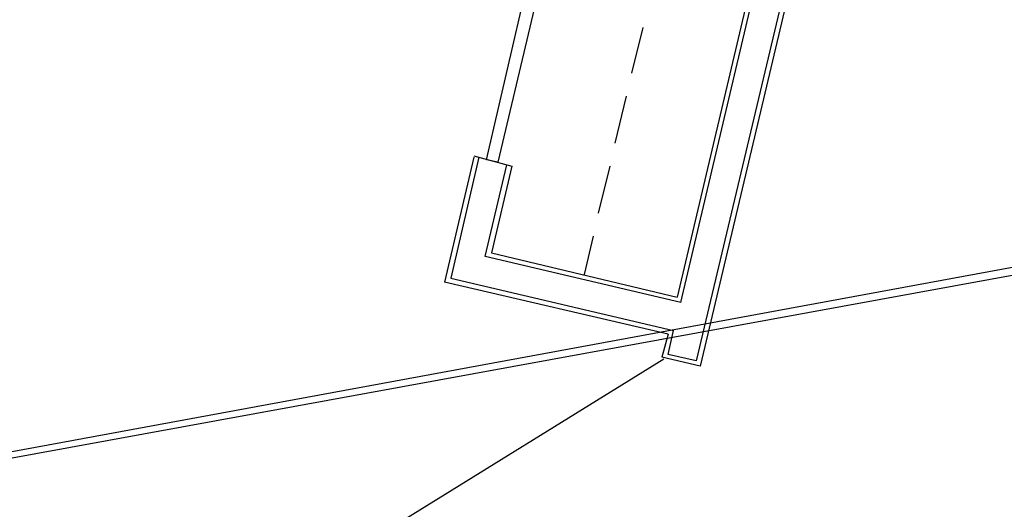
# Model space of a CAD drawing. Header units: feet. Extents: x -79 to 198, y -22 to 181.
# Tile 186 of 256: x 68.33 to 78.66, y 146.45 to 151.58. Entities that reach past the tile are written whole.
import ezdxf

# ---------------------------------------------------------------- set-up
doc = ezdxf.new("R2010")
doc.units = ezdxf.units.FT
doc.layers.add('A-LINEA', color=7, linetype='CONTINUOUS')

msp = doc.modelspace()

# ---------------------------------------------------------------- linework, layer by layer
at = {"layer": 'A-LINEA'}
for p, q in [((77.4533, 158.1111), (75.2267, 148.6711)), ((75.2667, 148.6178), (77.5067, 158.1244)), ((118.2654, 156.262), (36.6895, 141.2395)), ((118.2654, 156.262), (36.6895, 141.2395)), ((118.6048, 156.158), (36.6897, 141.24)), ((118.6048, 156.158), (36.6897, 141.24)), ((76.8667, 154.0711), (75.4267, 148.0044)), ((76.9067, 154.0044), (75.4667, 147.9511)), ((74.8667, 151.4978), (74.7467, 151.0178)), ((74.6933, 150.7778), (74.5733, 150.2844)), ((73.0933, 150.1378), (72.7867, 148.8311)), ((73.1467, 150.1378), (72.8533, 148.8711)), ((73.0933, 150.1511), (73.4933, 150.0444)), ((73.2133, 149.0978), (73.44, 150.0578)), ((73.4933, 150.0444), (73.28, 149.1378)), ((74.52, 150.0444), (74.4, 149.5511)), ((74.3467, 149.3111), (74.2533, 148.9111)), ((75.2667, 148.6178), (73.2133, 149.0978)), ((73.28, 149.1378), (75.2267, 148.6711)), ((72.8533, 148.8711), (75.1867, 148.3244)), ((75.1333, 148.2844), (72.7867, 148.8311)), ((75.1333, 148.2844), (75.0667, 148.0444)), ((75.1333, 148.0711), (75.1867, 148.3244)), ((75.4667, 147.9511), (75.0667, 148.0444)), ((75.4267, 148.0044), (75.1333, 148.0711)), ((75.0856, 148.0217), (71.6761, 145.9167))]:
    msp.add_line(p, q, dxfattribs=at)
msp.add_lwpolyline([(73.2267, 150.1111), (73.8667, 152.8711), (74, 152.8444), (73.3467, 150.0844), (73.2267, 150.1111)], dxfattribs=at)

doc.saveas('drawing.dxf')
